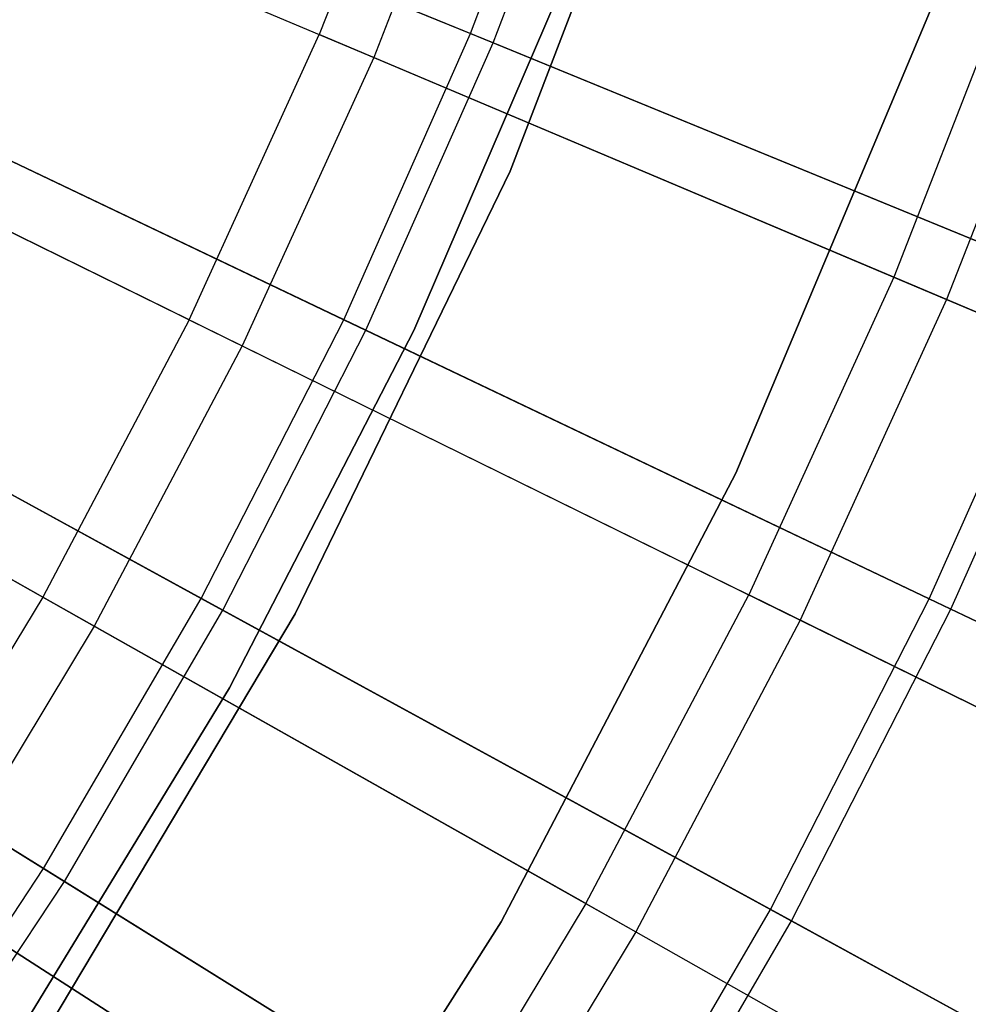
# Model space of a CAD drawing. Extents: x 0.1 to 12.1, y -6 to 6.
# Tile 171 of 256: x 8.223 to 8.654, y -1.412 to -0.965. Entities that reach past the tile are written whole.
import ezdxf

# ---------------------------------------------------------------- set-up
doc = ezdxf.new("R2010")
doc.units = 0
doc.header["$LTSCALE"] = 2.54
doc.layers.get('0').update_dxf_attribs({"linetype": 'CONTINUOUS'})

# ---------------------------------------------------------------- blocks, each defined once
blk = doc.blocks.new('DROPS_COLOR_B-11195_STL')
at = {"color": 0}
for p, q in [((8.52574, -0.8247, 171.7), (8.44572, -1.03361, 171.7)), ((8.44572, -1.03361, 164.1), (8.52574, -0.8247, 164.1)), ((8.44572, -1.03361, 164.1), (8.52574, -0.8247, 164.1)), ((8.52574, -0.8247, 171.7), (8.44572, -1.03361, 171.7)), ((8.41067, -0.83872, 2.48739), (8.35896, -0.97155, 2.48739)), ((8.41067, -0.83872, 2.48739), (8.35896, -0.97155, 2.48739)), ((8.436, -0.84776, 12.88484), (8.38373, -0.98202, 12.88484)), ((8.436, -0.84776, 12.88484), (8.38373, -0.98202, 12.88484)), ((8.09002, -0.85789, 2.3419), (8.35896, -0.97155, 2.48739)), ((8.09002, -0.85789, 2.3419), (8.35896, -0.97155, 2.48739)), ((8.11549, -0.86866, 13.03183), (8.38373, -0.98202, 12.88484)), ((8.11549, -0.86866, 13.03183), (8.38373, -0.98202, 12.88484)), ((8.67766, -0.93398, 2.64879), (8.62008, -1.0819, 2.64879)), ((8.67766, -0.93398, 2.64879), (8.62008, -1.0819, 2.64879)), ((8.40194, -1.10608, 164.4), (8.47413, -0.93812, 164.4)), ((8.47413, -0.93812, 164.3), (8.40194, -1.10608, 164.3)), ((8.40194, -1.10608, 164.4), (8.47413, -0.93812, 164.4)), ((8.47413, -0.93812, 164.3), (8.40194, -1.10608, 164.3)), ((8.70221, -0.94274, 12.72197), (8.64408, -1.09204, 12.72197)), ((8.70221, -0.94274, 12.72197), (8.64408, -1.09204, 12.72197)), ((8.54827, -1.17089, 171.7), (8.63753, -0.95857, 171.7)), ((8.63753, -0.95857, 164.1), (8.54827, -1.17089, 164.1)), ((8.54827, -1.17089, 171.7), (8.63753, -0.95857, 171.7)), ((8.63753, -0.95857, 164.1), (8.54827, -1.17089, 164.1)), ((8.29974, -1.10121, 2.48739), (8.03773, -0.97239, 2.3419)), ((8.29974, -1.10121, 2.48739), (8.03773, -0.97239, 2.3419)), ((8.29974, -1.10121, 2.48739), (8.35896, -0.97155, 2.48739)), ((8.29974, -1.10121, 2.48739), (8.35896, -0.97155, 2.48739)), ((8.62008, -1.0819, 2.64879), (8.35896, -0.97155, 2.48739)), ((8.62008, -1.0819, 2.64879), (8.35896, -0.97155, 2.48739)), ((8.06255, -0.98459, 13.03183), (8.32388, -1.11307, 12.88484)), ((8.06255, -0.98459, 13.03183), (8.32388, -1.11307, 12.88484)), ((8.38373, -0.98202, 12.88484), (8.32388, -1.11307, 12.88484)), ((8.38373, -0.98202, 12.88484), (8.32388, -1.11307, 12.88484)), ((8.38373, -0.98202, 12.88484), (8.64408, -1.09204, 12.72197)), ((8.38373, -0.98202, 12.88484), (8.64408, -1.09204, 12.72197)), ((8.44572, -1.03361, 171.7), (8.34803, -1.23487, 171.7)), ((8.34803, -1.23487, 164.1), (8.44572, -1.03361, 164.1)), ((8.34803, -1.23487, 164.1), (8.44572, -1.03361, 164.1)), ((8.44572, -1.03361, 171.7), (8.34803, -1.23487, 171.7)), ((8.44572, -1.03361, 164.1), (8.44572, -1.03361, 171.7)), ((8.44572, -1.03361, 164.1), (8.44572, -1.03361, 171.7)), ((8.62008, -1.0819, 2.64879), (8.55414, -1.22628, 2.64879)), ((8.62008, -1.0819, 2.64879), (8.55414, -1.22628, 2.64879)), ((8.87258, -1.18861, 2.82561), (8.62008, -1.0819, 2.64879)), ((8.87258, -1.18861, 2.82561), (8.62008, -1.0819, 2.64879)), ((8.23322, -1.22728, 2.48739), (7.979, -1.08371, 2.3419)), ((8.23322, -1.22728, 2.48739), (7.979, -1.08371, 2.3419)), ((8.64408, -1.09204, 12.72197), (8.57752, -1.23778, 12.72197)), ((8.64408, -1.09204, 12.72197), (8.57752, -1.23778, 12.72197)), ((8.64408, -1.09204, 12.72197), (8.89573, -1.19839, 12.54373)), ((8.64408, -1.09204, 12.72197), (8.89573, -1.19839, 12.54373)), ((8.00307, -1.0973, 13.03183), (8.25664, -1.2405, 12.88484)), ((8.00307, -1.0973, 13.03183), (8.25664, -1.2405, 12.88484)), ((8.29974, -1.10121, 2.48739), (8.23322, -1.22728, 2.48739)), ((8.29974, -1.10121, 2.48739), (8.23322, -1.22728, 2.48739)), ((8.29974, -1.10121, 2.48739), (8.55414, -1.22628, 2.64879)), ((8.29974, -1.10121, 2.48739), (8.55414, -1.22628, 2.64879)), ((8.31809, -1.26852, 164.4), (8.40194, -1.10608, 164.4)), ((8.40194, -1.10608, 164.3), (8.31809, -1.26852, 164.3)), ((8.31809, -1.26852, 164.4), (8.40194, -1.10608, 164.4)), ((8.40194, -1.10608, 164.3), (8.31809, -1.26852, 164.3)), ((8.40194, -1.10608, 164.4), (8.40194, -1.10608, 164.3)), ((8.40194, -1.10608, 164.4), (8.40194, -1.10608, 164.3)), ((8.32388, -1.11307, 12.88484), (8.25664, -1.2405, 12.88484)), ((8.32388, -1.11307, 12.88484), (8.25664, -1.2405, 12.88484)), ((8.32388, -1.11307, 12.88484), (8.57752, -1.23778, 12.72197)), ((8.32388, -1.11307, 12.88484), (8.57752, -1.23778, 12.72197)), ((8.44157, -1.375, 171.7), (8.54827, -1.17089, 171.7)), ((8.54827, -1.17089, 164.1), (8.44157, -1.375, 164.1)), ((8.44157, -1.375, 171.7), (8.54827, -1.17089, 171.7)), ((8.54827, -1.17089, 164.1), (8.44157, -1.375, 164.1)), ((8.54827, -1.17089, 171.7), (8.54827, -1.17089, 164.1)), ((8.54827, -1.17089, 171.7), (8.54827, -1.17089, 164.1)), ((8.48006, -1.36667, 2.64879), (8.55414, -1.22628, 2.64879)), ((8.48006, -1.36667, 2.64879), (8.55414, -1.22628, 2.64879)), ((8.80014, -1.34723, 2.82561), (8.55414, -1.22628, 2.64879)), ((8.80014, -1.34723, 2.82561), (8.55414, -1.22628, 2.64879)), ((8.23322, -1.22728, 2.48739), (8.15962, -1.34934, 2.48739)), ((8.23322, -1.22728, 2.48739), (8.15962, -1.34934, 2.48739)), ((8.48006, -1.36667, 2.64879), (8.23322, -1.22728, 2.48739)), ((8.48006, -1.36667, 2.64879), (8.23322, -1.22728, 2.48739)), ((8.34803, -1.23487, 171.7), (8.23341, -1.42699, 171.7)), ((8.23341, -1.42699, 164.1), (8.34803, -1.23487, 164.1)), ((8.23341, -1.42699, 164.1), (8.34803, -1.23487, 164.1)), ((8.34803, -1.23487, 171.7), (8.23341, -1.42699, 171.7)), ((8.34803, -1.23487, 164.1), (8.34803, -1.23487, 171.7)), ((8.34803, -1.23487, 164.1), (8.34803, -1.23487, 171.7)), ((8.57752, -1.23778, 12.72197), (8.50275, -1.37948, 12.72197)), ((8.57752, -1.23778, 12.72197), (8.50275, -1.37948, 12.72197)), ((8.57752, -1.23778, 12.72197), (8.82269, -1.35833, 12.54373)), ((8.57752, -1.23778, 12.72197), (8.82269, -1.35833, 12.54373)), ((8.25664, -1.2405, 12.88484), (8.18224, -1.36388, 12.88484)), ((8.25664, -1.2405, 12.88484), (8.18224, -1.36388, 12.88484)), ((8.25664, -1.2405, 12.88484), (8.50275, -1.37948, 12.72197)), ((8.25664, -1.2405, 12.88484), (8.50275, -1.37948, 12.72197)), ((8.22298, -1.42464, 164.4), (8.31809, -1.26852, 164.4)), ((8.31809, -1.26852, 164.3), (8.22298, -1.42464, 164.3)), ((8.22298, -1.42464, 164.4), (8.31809, -1.26852, 164.4)), ((8.31809, -1.26852, 164.3), (8.22298, -1.42464, 164.3)), ((8.31809, -1.26852, 164.4), (8.31809, -1.26852, 164.3)), ((8.31809, -1.26852, 164.4), (8.31809, -1.26852, 164.3)), ((8.39809, -1.5026, 2.64879), (8.15962, -1.34934, 2.48739)), ((8.39809, -1.5026, 2.64879), (8.15962, -1.34934, 2.48739)), ((8.18224, -1.36388, 12.88484), (8.42001, -1.51669, 12.72197)), ((8.18224, -1.36388, 12.88484), (8.42001, -1.51669, 12.72197)), ((8.48006, -1.36667, 2.64879), (8.39809, -1.5026, 2.64879)), ((8.48006, -1.36667, 2.64879), (8.39809, -1.5026, 2.64879)), ((8.48006, -1.36667, 2.64879), (8.71875, -1.50147, 2.82561)), ((8.48006, -1.36667, 2.64879), (8.71875, -1.50147, 2.82561)), ((8.31816, -1.56946, 171.7), (8.44157, -1.375, 171.7)), ((8.44157, -1.375, 164.1), (8.31816, -1.56946, 164.1)), ((8.31816, -1.56946, 171.7), (8.44157, -1.375, 171.7)), ((8.44157, -1.375, 164.1), (8.31816, -1.56946, 164.1)), ((8.44157, -1.375, 171.7), (8.44157, -1.375, 164.1)), ((8.44157, -1.375, 171.7), (8.44157, -1.375, 164.1)), ((8.50275, -1.37948, 12.72197), (8.42001, -1.51669, 12.72197)), ((8.50275, -1.37948, 12.72197), (8.42001, -1.51669, 12.72197)), ((8.50275, -1.37948, 12.72197), (8.74064, -1.51383, 12.54373)), ((8.50275, -1.37948, 12.72197), (8.74064, -1.51383, 12.54373))]:
    blk.add_line(p, q, dxfattribs=at)
blk = doc.blocks.new('GROUP_1')
at = {"color": 0}
for p, q in [((8.36768, 5.02621, 0.57312), (8.41799, 5.1593, 0.57312)), ((8.36768, 5.02621, 0.57312), (8.41799, 5.1593, 0.57312)), ((8.37802, 5.02197, 11.4216), (8.42855, 5.15564, 11.4216)), ((8.37802, 5.02197, 11.4216), (8.42855, 5.15564, 11.4216)), ((8.08768, 5.14106, 0.44046), (8.36768, 5.02621, 0.57312)), ((8.08768, 5.14106, 0.44046), (8.36768, 5.02621, 0.57312)), ((8.37802, 5.02197, 11.4216), (8.09827, 5.13671, 11.55487)), ((8.37802, 5.02197, 11.4216), (8.09827, 5.13671, 11.55487)), ((8.03686, 5.02636, 0.44046), (8.31005, 4.89613, 0.57312)), ((8.03686, 5.02636, 0.44046), (8.31005, 4.89613, 0.57312)), ((8.31005, 4.89613, 0.57312), (8.36768, 5.02621, 0.57312)), ((8.31005, 4.89613, 0.57312), (8.36768, 5.02621, 0.57312)), ((8.36768, 5.02621, 0.57312), (8.6405, 4.91432, 0.72223)), ((8.36768, 5.02621, 0.57312), (8.6405, 4.91432, 0.72223)), ((8.32014, 4.89132, 11.4216), (8.0472, 5.02143, 11.55487)), ((8.32014, 4.89132, 11.4216), (8.0472, 5.02143, 11.55487)), ((8.32014, 4.89132, 11.4216), (8.37802, 5.02197, 11.4216)), ((8.32014, 4.89132, 11.4216), (8.37802, 5.02197, 11.4216)), ((8.65056, 4.91019, 11.27188), (8.37802, 5.02197, 11.4216)), ((8.65056, 4.91019, 11.27188), (8.37802, 5.02197, 11.4216)), ((7.97975, 4.91466, 0.44046), (8.24528, 4.76945, 0.57312)), ((7.97975, 4.91466, 0.44046), (8.24528, 4.76945, 0.57312)), ((8.57623, 4.76924, 0.72223), (8.6405, 4.91432, 0.72223)), ((8.57623, 4.76924, 0.72223), (8.6405, 4.91432, 0.72223)), ((8.25509, 4.76409, 11.4216), (7.9898, 4.90917, 11.55487)), ((8.25509, 4.76409, 11.4216), (7.9898, 4.90917, 11.55487)), ((8.58604, 4.76457, 11.27188), (8.65056, 4.91019, 11.27188)), ((8.58604, 4.76457, 11.27188), (8.65056, 4.91019, 11.27188)), ((8.24528, 4.76945, 0.57312), (8.31005, 4.89613, 0.57312)), ((8.24528, 4.76945, 0.57312), (8.31005, 4.89613, 0.57312)), ((8.31005, 4.89613, 0.57312), (8.57623, 4.76924, 0.72223)), ((8.31005, 4.89613, 0.57312), (8.57623, 4.76924, 0.72223)), ((8.25509, 4.76409, 11.4216), (8.32014, 4.89132, 11.4216)), ((8.25509, 4.76409, 11.4216), (8.32014, 4.89132, 11.4216)), ((8.58604, 4.76457, 11.27188), (8.32014, 4.89132, 11.4216)), ((8.58604, 4.76457, 11.27188), (8.32014, 4.89132, 11.4216)), ((7.91653, 4.80631, 0.44046), (8.17358, 4.64657, 0.57312)), ((7.91653, 4.80631, 0.44046), (8.17358, 4.64657, 0.57312)), ((8.18307, 4.64067, 11.4216), (7.92625, 4.80027, 11.55487)), ((8.18307, 4.64067, 11.4216), (7.92625, 4.80027, 11.55487)), ((8.17358, 4.64657, 0.57312), (8.24528, 4.76945, 0.57312)), ((8.17358, 4.64657, 0.57312), (8.24528, 4.76945, 0.57312)), ((8.24528, 4.76945, 0.57312), (8.504, 4.62797, 0.72223)), ((8.24528, 4.76945, 0.57312), (8.504, 4.62797, 0.72223)), ((8.504, 4.62797, 0.72223), (8.57623, 4.76924, 0.72223)), ((8.504, 4.62797, 0.72223), (8.57623, 4.76924, 0.72223)), ((8.57623, 4.76924, 0.72223), (8.8346, 4.64608, 0.88735)), ((8.57623, 4.76924, 0.72223), (8.8346, 4.64608, 0.88735)), ((8.18307, 4.64067, 11.4216), (8.25509, 4.76409, 11.4216)), ((8.18307, 4.64067, 11.4216), (8.25509, 4.76409, 11.4216)), ((8.51354, 4.62275, 11.27188), (8.25509, 4.76409, 11.4216)), ((8.51354, 4.62275, 11.27188), (8.25509, 4.76409, 11.4216)), ((8.51354, 4.62275, 11.27188), (8.58604, 4.76457, 11.27188)), ((8.51354, 4.62275, 11.27188), (8.58604, 4.76457, 11.27188)), ((8.84411, 4.64155, 11.10617), (8.58604, 4.76457, 11.27188)), ((8.84411, 4.64155, 11.10617), (8.58604, 4.76457, 11.27188)), ((8.09515, 4.52786, 0.57312), (8.17358, 4.64657, 0.57312)), ((8.09515, 4.52786, 0.57312), (8.17358, 4.64657, 0.57312)), ((8.17358, 4.64657, 0.57312), (8.42403, 4.49093, 0.72223)), ((8.17358, 4.64657, 0.57312), (8.42403, 4.49093, 0.72223)), ((8.1043, 4.52144, 11.4216), (8.18307, 4.64067, 11.4216)), ((8.1043, 4.52144, 11.4216), (8.18307, 4.64067, 11.4216)), ((8.43326, 4.48519, 11.27188), (8.18307, 4.64067, 11.4216)), ((8.43326, 4.48519, 11.27188), (8.18307, 4.64067, 11.4216)), ((8.42403, 4.49093, 0.72223), (8.504, 4.62797, 0.72223)), ((8.42403, 4.49093, 0.72223), (8.504, 4.62797, 0.72223)), ((8.504, 4.62797, 0.72223), (8.75513, 4.49064, 0.88735)), ((8.504, 4.62797, 0.72223), (8.75513, 4.49064, 0.88735)), ((8.43326, 4.48519, 11.27188), (8.51354, 4.62275, 11.27188)), ((8.43326, 4.48519, 11.27188), (8.51354, 4.62275, 11.27188)), ((8.76436, 4.48559, 11.10617), (8.51354, 4.62275, 11.27188)), ((8.76436, 4.48559, 11.10617), (8.51354, 4.62275, 11.27188))]:
    blk.add_line(p, q, dxfattribs=at)
blk.add_blockref('DROPS_COLOR_B-11195_STL', (-0.06, 5.99731, -1.7), dxfattribs=at)

msp = doc.modelspace()

# ---------------------------------------------------------------- block references
at = {"color": 0}
msp.add_blockref('GROUP_1', (0.06, -5.99731, 1.7), dxfattribs=at)

doc.saveas('drawing.dxf')
